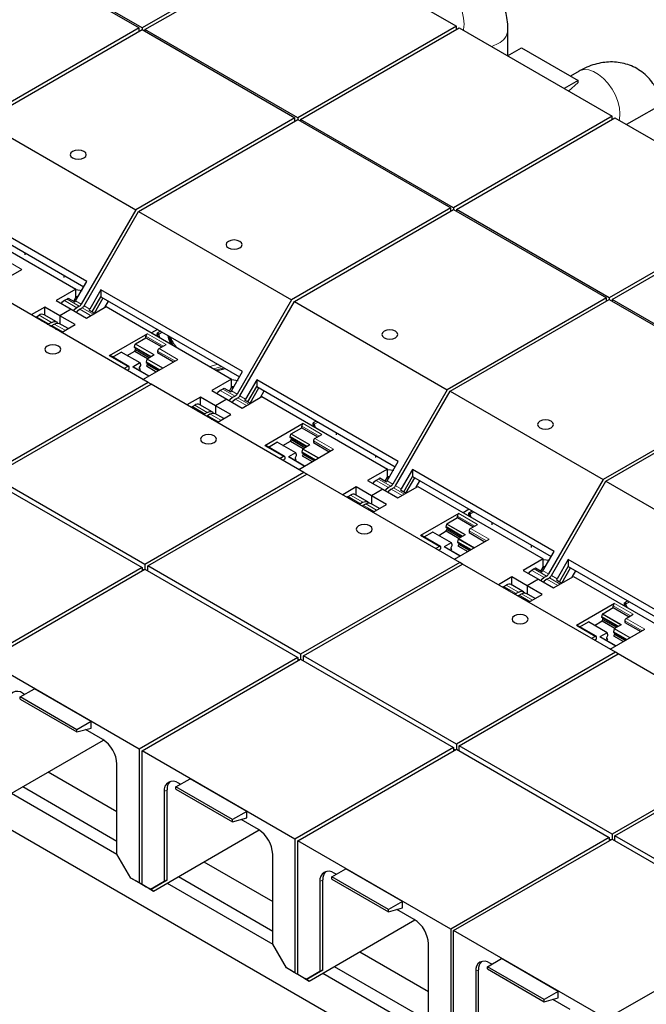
# Model space of a CAD drawing. Header units: millimetres. Extents: x 5 to 418, y 2 to 292.
# Tile 21 of 40: x 259 to 274, y 102 to 127. Entities that reach past the tile are written whole.
import ezdxf

# ---------------------------------------------------------------- set-up
doc = ezdxf.new("R2010")
doc.units = ezdxf.units.MM

msp = doc.modelspace()

# ---------------------------------------------------------------- linework, layer by layer
at = {"color": 7, "linetype": 'Continuous', "lineweight": 25}
for p, q in [((284.3032, 130.2053), (273.7424, 124.1087)), ((265.6016, 128.8083), (261.6418, 126.5224)), ((257.7527, 128.7267), (261.5711, 126.5224)), ((261.6418, 126.5224), (257.8234, 128.7267)), ((261.7125, 126.4815), (265.6723, 128.7675)), ((265.6723, 128.7675), (269.4907, 126.5632)), ((261.5711, 126.5224), (257.597, 124.2282)), ((257.6677, 124.1874), (261.6418, 126.4816)), ((261.5711, 126.4407), (261.5711, 126.5224)), ((261.6418, 126.5224), (261.6418, 126.4816)), ((261.6418, 126.4816), (265.4602, 124.2772)), ((265.5309, 124.2772), (261.7125, 126.4815)), ((261.7125, 126.4815), (261.7125, 126.4407)), ((269.4907, 126.5632), (265.5309, 124.2772)), ((265.6016, 124.2364), (269.5614, 126.5224)), ((269.4907, 126.4815), (269.4907, 126.5632)), ((269.5614, 126.5224), (273.3798, 124.3181)), ((270.7797, 125.8337), (270.7797, 126.473)), ((270.767, 125.8264), (271.117, 126.0284)), ((271.117, 126.0284), (272.5313, 125.212)), ((272.5603, 125.4453), (272.3437, 125.3203)), ((272.5313, 125.212), (272.1812, 125.01)), ((272.292, 124.946), (272.5313, 125.1581)), ((272.5313, 125.1581), (272.5313, 125.212)), ((257.6677, 124.1874), (261.4861, 121.9831)), ((265.4602, 124.2772), (261.4861, 121.9831)), ((261.5568, 121.9422), (265.5309, 124.2364)), ((265.4602, 124.1956), (265.4602, 124.2772)), ((265.5309, 124.2772), (265.5309, 124.2364)), ((265.5309, 124.2364), (269.3493, 122.0321)), ((269.42, 122.0321), (265.6016, 124.2364)), ((265.6016, 124.2364), (265.6016, 124.1956)), ((273.3798, 124.3181), (269.42, 122.0321)), ((269.4907, 121.9913), (273.4505, 124.2772)), ((273.3798, 124.2364), (273.3798, 124.3181)), ((273.4505, 124.2772), (277.2689, 122.0729)), ((260.2632, 120.1914), (256.7276, 122.2325)), ((256.7276, 122.0592), (260.1881, 120.0615)), ((261.4861, 121.9831), (260.1262, 119.6276)), ((260.1969, 119.5868), (261.5568, 121.9422)), ((261.5568, 121.9422), (265.3752, 119.7379)), ((269.3493, 122.0321), (265.3752, 119.7379)), ((265.4459, 119.6971), (269.42, 121.9913)), ((269.3493, 121.9505), (269.3493, 122.0321)), ((269.42, 122.0321), (269.42, 121.9913)), ((269.42, 121.9913), (273.2384, 119.787)), ((273.3091, 119.787), (269.4907, 121.9913)), ((269.4907, 121.9913), (269.4907, 121.9505)), ((277.2689, 122.0729), (273.3091, 119.787)), ((273.3798, 119.7462), (277.3396, 122.0321)), ((256.8582, 121.8115), (259.9907, 120.0031)), ((258.7124, 120.9134), (258.7124, 120.8552)), ((257.7761, 119.9941), (258.6437, 120.495)), ((259.6922, 120.3478), (259.6922, 120.2896)), ((259.9848, 119.7093), (260.2632, 120.1914)), ((259.9907, 120.0031), (259.4957, 119.7174)), ((259.9907, 119.7981), (259.9907, 120.0031)), ((259.9907, 119.9916), (260.1498, 119.971)), ((260.6167, 119.9873), (260.3383, 119.5052)), ((264.1522, 117.9463), (260.6167, 119.9873)), ((260.6167, 119.9873), (260.6167, 119.8141)), ((261.7975, 117.6726), (257.9791, 119.8769)), ((259.4957, 119.7174), (259.874, 119.499)), ((259.7686, 119.7524), (259.7079, 119.7174)), ((259.8006, 119.7798), (259.9668, 119.6838)), ((259.9353, 119.7021), (259.9907, 119.7981)), ((259.9907, 119.8164), (260.0424, 119.809)), ((260.0419, 119.8083), (259.9907, 119.8156)), ((259.9907, 119.7981), (260.0247, 119.7785)), ((260.3978, 119.435), (260.6167, 119.8141)), ((260.4537, 119.4028), (260.6726, 119.7818)), ((260.6167, 119.8141), (264.0772, 117.8164)), ((260.7127, 119.5464), (260.8047, 119.7056)), ((265.3752, 119.7379), (264.0153, 117.3825)), ((264.086, 117.3417), (265.4459, 119.6971)), ((265.4459, 119.6971), (269.2643, 117.4928)), ((273.2384, 119.787), (269.2643, 117.4928)), ((269.335, 117.452), (273.3091, 119.7462)), ((273.2384, 119.7054), (273.2384, 119.787)), ((273.3091, 119.787), (273.3091, 119.7462)), ((273.3091, 119.7462), (277.1275, 117.5419)), ((277.1982, 117.5419), (273.3798, 119.7462)), ((273.3798, 119.7462), (273.3798, 119.7054)), ((259.2129, 119.5541), (258.8756, 119.3594)), ((259.5912, 119.3357), (259.2129, 119.5541)), ((259.2129, 119.352), (259.2129, 119.5541)), ((259.874, 119.499), (259.5912, 119.3357)), ((259.874, 119.499), (260.2524, 119.2806)), ((260.0762, 119.5748), (260.0155, 119.5398)), ((260.0862, 119.499), (260.1469, 119.534)), ((260.2524, 119.2806), (260.7473, 119.5663)), ((260.3204, 119.4797), (260.4589, 119.3998)), ((260.7473, 119.5663), (263.8798, 117.758)), ((271.4918, 98.9285), (236.1365, 119.3387)), ((258.9787, 119.3053), (258.9781, 119.3002)), ((259.1449, 119.2094), (258.9787, 119.3053)), ((259.0108, 119.3149), (259.0715, 119.35)), ((259.5028, 119.1847), (259.1952, 119.3622)), ((259.5912, 119.3357), (259.5912, 119.1336)), ((259.9695, 119.1173), (259.5912, 119.3357)), ((259.3791, 119.1724), (259.3184, 119.1373)), ((259.3891, 119.0965), (259.4498, 119.1316)), ((259.4984, 119.0053), (259.4978, 119.0002)), ((259.6369, 118.9253), (259.4984, 119.0053)), ((259.7945, 119.0163), (259.5735, 119.1438)), ((259.6322, 118.9226), (259.9695, 119.1173)), ((262.0317, 118.9973), (261.8824, 118.9111)), ((262.1052, 118.9548), (262.029, 118.9109)), ((261.7762, 118.8908), (260.8216, 118.3397)), ((261.4779, 118.6369), (261.7408, 118.7887)), ((261.7408, 118.7887), (261.7408, 118.8295)), ((261.7408, 118.7887), (262.1368, 118.5601)), ((262.0226, 118.8587), (262.0226, 118.8301)), ((262.0495, 118.8743), (262.0784, 118.7979)), ((261.4544, 118.5581), (261.4712, 118.6274)), ((261.4544, 118.5417), (261.4544, 118.5581)), ((261.8646, 118.3213), (261.4544, 118.5581)), ((261.8504, 118.3131), (261.4544, 118.5417)), ((261.4615, 118.4561), (261.4827, 118.4928)), ((261.4827, 118.4928), (261.4827, 118.5254)), ((261.4827, 118.4928), (261.8222, 118.2968)), ((262.0661, 118.5193), (262.2429, 118.6213)), ((261.3133, 118.0727), (260.8466, 118.3422)), ((260.9069, 118.3073), (261.1198, 118.4302)), ((261.5915, 118.1613), (261.1248, 118.4307)), ((261.2712, 118.3462), (261.4615, 118.4561)), ((261.4615, 118.4561), (261.7797, 118.2723)), ((261.6652, 117.749), (262.5328, 118.2499)), ((261.7611, 118.2559), (261.7443, 118.1867)), ((261.7678, 118.2655), (261.9446, 118.3675)), ((262.0307, 118.458), (262.0307, 118.4172)), ((262.0307, 118.4172), (262.4267, 118.1886)), ((261.2883, 118.0703), (261.1985, 118.0184)), ((261.2692, 117.9776), (261.3236, 118.009)), ((261.3236, 118.009), (261.3236, 118.0498)), ((261.5865, 118.1608), (261.4097, 118.0587)), ((261.8086, 117.8318), (261.4147, 118.0592)), ((261.5611, 117.9747), (261.6029, 117.9989)), ((261.5817, 118.0438), (261.61, 118.0927)), ((261.5817, 118.0111), (261.5817, 118.0438)), ((261.6029, 117.9989), (261.5817, 118.0111)), ((261.61, 118.1091), (261.5932, 118.159)), ((261.61, 118.0927), (261.61, 118.1091)), ((261.7443, 118.1867), (262.0838, 117.9907)), ((261.7443, 118.1867), (261.7443, 118.1702)), ((261.7443, 118.1702), (262.0696, 117.9825)), ((261.7726, 118.1213), (261.7514, 118.0846)), ((261.7514, 118.0846), (261.9989, 117.9417)), ((261.7726, 118.1539), (261.7726, 118.1213)), ((262.0414, 117.9662), (261.7726, 118.1213)), ((263.5147, 117.9687), (263.7202, 118.0225)), ((263.8798, 117.758), (263.3848, 117.4722)), ((263.8739, 117.4641), (264.1522, 117.9463)), ((263.8798, 117.553), (263.8798, 117.758)), ((263.8798, 117.7464), (264.0389, 117.7259)), ((264.5058, 117.7422), (264.2274, 117.26)), ((268.0413, 115.7012), (264.5058, 117.7422)), ((264.5058, 117.7422), (264.5058, 117.569)), ((261.7975, 117.6726), (257.8234, 115.3784)), ((257.8941, 115.3376), (261.8682, 117.6318)), ((261.8682, 117.6318), (261.7975, 117.6726)), ((265.6866, 115.4275), (261.8682, 117.6318)), ((263.6577, 117.5073), (263.597, 117.4722)), ((263.6897, 117.5347), (263.8559, 117.4387)), ((263.8244, 117.4569), (263.8798, 117.553)), ((263.8798, 117.5713), (263.9315, 117.5639)), ((263.931, 117.5632), (263.8798, 117.5705)), ((263.8798, 117.553), (263.9138, 117.5334)), ((264.2869, 117.1899), (264.5058, 117.569)), ((264.3428, 117.1576), (264.5617, 117.5367)), ((264.5058, 117.569), (267.9663, 115.5713)), ((269.2643, 117.4928), (267.9044, 115.1374)), ((277.1275, 117.5419), (273.1534, 115.2477)), ((273.2241, 115.2069), (277.1982, 117.5011)), ((263.102, 117.309), (262.7647, 117.1142)), ((263.4803, 117.0906), (263.102, 117.309)), ((263.102, 117.1069), (263.102, 117.309)), ((263.3848, 117.4722), (263.7631, 117.2539)), ((263.7631, 117.2539), (263.4803, 117.0906)), ((263.7631, 117.2539), (264.1414, 117.0355)), ((263.9653, 117.3297), (263.9046, 117.2947)), ((263.9753, 117.2538), (264.036, 117.2889)), ((264.1414, 117.0355), (264.6364, 117.3212)), ((264.2095, 117.2346), (264.3479, 117.1547)), ((264.6018, 117.3012), (264.6938, 117.4605)), ((264.6364, 117.3212), (267.7689, 115.5129)), ((267.9751, 115.0965), (269.335, 117.452)), ((269.335, 117.452), (273.1534, 115.2477)), ((262.8678, 117.0602), (262.8672, 117.0551)), ((263.034, 116.9642), (262.8678, 117.0602)), ((262.8998, 117.0698), (262.9606, 117.1048)), ((263.3919, 116.9395), (263.0843, 117.1171)), ((263.8586, 116.8722), (263.4803, 117.0906)), ((263.4803, 117.0906), (263.4803, 116.8885)), ((263.2682, 116.9273), (263.2074, 116.8922)), ((263.2782, 116.8514), (263.3389, 116.8865)), ((263.3875, 116.7601), (263.3869, 116.7551)), ((263.526, 116.6802), (263.3875, 116.7601)), ((263.6836, 116.7711), (263.4626, 116.8987)), ((263.5213, 116.6775), (263.8586, 116.8722)), ((265.6653, 116.6456), (264.7107, 116.0946)), ((265.367, 116.3918), (265.6299, 116.5436)), ((265.6299, 116.5436), (265.6299, 116.5844)), ((265.6299, 116.5436), (266.0259, 116.315)), ((265.9117, 116.6136), (265.9117, 116.585)), ((265.9943, 116.7097), (265.9181, 116.6658)), ((265.9386, 116.6292), (265.9675, 116.5528)), ((265.3435, 116.313), (265.3603, 116.3823)), ((265.3435, 116.2966), (265.3435, 116.313)), ((265.7537, 116.0762), (265.3435, 116.313)), ((265.7395, 116.068), (265.3435, 116.2966)), ((265.3718, 116.2477), (265.3718, 116.2803)), ((265.9552, 116.2742), (266.1319, 116.3762)), ((266.4906, 116.4232), (266.4906, 116.365)), ((265.2023, 115.8276), (264.7357, 116.097)), ((264.796, 116.0622), (265.0089, 116.1851)), ((265.4806, 115.9162), (265.0139, 116.1856)), ((265.1603, 116.1011), (265.3506, 116.2109)), ((265.3506, 116.2109), (265.3718, 116.2477)), ((265.3506, 116.2109), (265.6688, 116.0272)), ((265.3718, 116.2477), (265.7113, 116.0517)), ((265.5542, 115.5039), (266.4219, 116.0047)), ((265.6502, 116.0108), (265.6334, 115.9415)), ((265.6569, 116.0203), (265.8337, 116.1224)), ((265.9198, 116.2129), (265.9198, 116.1721)), ((265.9198, 116.1721), (266.3158, 115.9435)), ((265.1773, 115.8251), (265.0876, 115.7733)), ((265.1583, 115.7325), (265.2127, 115.7639)), ((265.2127, 115.7639), (265.2127, 115.8047)), ((265.4756, 115.9157), (265.2988, 115.8136)), ((265.6977, 115.5867), (265.3038, 115.8141)), ((265.4708, 115.7987), (265.4991, 115.8476)), ((265.4708, 115.766), (265.4708, 115.7987)), ((265.492, 115.7537), (265.4708, 115.766)), ((265.4991, 115.864), (265.4823, 115.9139)), ((265.4991, 115.8476), (265.4991, 115.864)), ((265.6334, 115.9415), (265.9729, 115.7456)), ((265.6334, 115.9415), (265.6334, 115.9251)), ((265.6334, 115.9251), (265.9587, 115.7374)), ((265.6617, 115.8762), (265.6405, 115.8395)), ((265.6405, 115.8395), (265.888, 115.6966)), ((265.6617, 115.9088), (265.6617, 115.8762)), ((265.9305, 115.7211), (265.6617, 115.8762)), ((267.4704, 115.8576), (267.4704, 115.7994)), ((265.4502, 115.7296), (265.492, 115.7537)), ((267.7689, 115.5129), (267.2739, 115.2271)), ((267.7629, 115.219), (268.0413, 115.7012)), ((267.7689, 115.3079), (267.7689, 115.5129)), ((261.7125, 113.1333), (257.8941, 115.3376)), ((265.6866, 115.4275), (261.7125, 113.1333)), ((261.7832, 113.0925), (265.7573, 115.3866)), ((265.7573, 115.3866), (265.6866, 115.4275)), ((269.5757, 113.1823), (265.7573, 115.3866)), ((267.5788, 115.2895), (267.745, 115.1936)), ((267.7134, 115.2118), (267.7689, 115.3079)), ((267.7689, 115.5013), (267.928, 115.4807)), ((267.7689, 115.3262), (267.8206, 115.3188)), ((267.8201, 115.318), (267.7689, 115.3253)), ((267.7689, 115.3079), (267.8029, 115.2882)), ((268.3949, 115.4971), (268.1165, 115.0149)), ((268.176, 114.9448), (268.3949, 115.3239)), ((268.2319, 114.9125), (268.4508, 115.2916)), ((271.9304, 113.4561), (268.3949, 115.4971)), ((268.3949, 115.4971), (268.3949, 115.3239)), ((268.3949, 115.3239), (271.8554, 113.3262)), ((257.8234, 115.2559), (261.6418, 113.0516)), ((266.9911, 115.0638), (266.6538, 114.8691)), ((267.3694, 114.8454), (266.9911, 115.0638)), ((266.9911, 114.8618), (266.9911, 115.0638)), ((267.2739, 115.2271), (267.6522, 115.0087)), ((267.5468, 115.2622), (267.4861, 115.2271)), ((267.8544, 115.0846), (267.7936, 115.0495)), ((267.8644, 115.0087), (267.9251, 115.0438)), ((268.0305, 114.7903), (268.5255, 115.0761)), ((268.4909, 115.0561), (268.5828, 115.2154)), ((268.5255, 115.0761), (271.658, 113.2677)), ((273.1534, 115.2477), (271.7935, 112.8922)), ((271.8642, 112.8514), (273.2241, 115.2069)), ((273.2241, 115.2069), (277.0425, 113.0026)), ((266.7569, 114.815), (266.7562, 114.81)), ((266.9231, 114.7191), (266.7569, 114.815)), ((266.7889, 114.8247), (266.8497, 114.8597)), ((267.281, 114.6944), (266.9734, 114.872)), ((267.6522, 115.0087), (267.3694, 114.8454)), ((267.7477, 114.6271), (267.3694, 114.8454)), ((267.3694, 114.8454), (267.3694, 114.6434)), ((267.6522, 115.0087), (268.0305, 114.7903)), ((268.0985, 114.9895), (268.237, 114.9096)), ((267.1572, 114.6822), (267.0965, 114.6471)), ((267.1672, 114.6063), (267.228, 114.6413)), ((267.5727, 114.526), (267.3517, 114.6536)), ((267.4104, 114.4323), (267.7477, 114.6271)), ((267.2766, 114.515), (267.276, 114.51)), ((267.4151, 114.4351), (267.2766, 114.515)), ((269.5543, 114.4005), (268.5997, 113.8494)), ((269.2561, 114.1467), (269.519, 114.2984)), ((269.519, 114.2984), (269.519, 114.3393)), ((269.519, 114.2984), (269.915, 114.0699)), ((269.8099, 114.507), (269.6606, 114.4208)), ((269.8008, 114.3684), (269.8008, 114.3399)), ((269.8833, 114.4646), (269.8072, 114.4207)), ((269.8277, 114.384), (269.8566, 114.3077)), ((269.2326, 114.0679), (269.2494, 114.1371)), ((269.2326, 114.0515), (269.2326, 114.0679)), ((269.6428, 113.8311), (269.2326, 114.0679)), ((269.6286, 113.8229), (269.2326, 114.0515)), ((269.8443, 114.029), (270.021, 114.1311)), ((270.3797, 114.1781), (270.3797, 114.1199)), ((269.0914, 113.5825), (268.6247, 113.8519)), ((268.6851, 113.8171), (268.898, 113.94)), ((269.3697, 113.671), (268.903, 113.9404)), ((269.0494, 113.8559), (269.2397, 113.9658)), ((269.2397, 113.9658), (269.2609, 114.0026)), ((269.2397, 113.9658), (269.5579, 113.7821)), ((269.2609, 114.0026), (269.2609, 114.0351)), ((269.2609, 114.0026), (269.6004, 113.8066)), ((269.546, 113.7752), (269.7228, 113.8773)), ((269.8089, 113.9678), (269.8089, 113.927)), ((269.8089, 113.927), (270.2049, 113.6984)), ((269.0664, 113.58), (268.9766, 113.5282)), ((269.1018, 113.5188), (269.1018, 113.5596)), ((269.3647, 113.6705), (269.1879, 113.5685)), ((269.5868, 113.3416), (269.1929, 113.569)), ((269.3599, 113.5535), (269.3882, 113.6024)), ((269.3599, 113.5209), (269.3599, 113.5535)), ((269.3882, 113.6189), (269.3714, 113.6688)), ((269.3882, 113.6024), (269.3882, 113.6189)), ((269.4433, 113.2588), (270.3109, 113.7596)), ((269.5393, 113.7657), (269.5225, 113.6964)), ((269.5225, 113.6964), (269.862, 113.5004)), ((269.5225, 113.6964), (269.5225, 113.68)), ((269.5225, 113.68), (269.8478, 113.4922)), ((269.5508, 113.6311), (269.5296, 113.5943)), ((269.5296, 113.5943), (269.7771, 113.4515)), ((269.5508, 113.6637), (269.5508, 113.6311)), ((269.8195, 113.4759), (269.5508, 113.6311)), ((271.3595, 113.6125), (271.3595, 113.5542)), ((269.0474, 113.4874), (269.1018, 113.5188)), ((269.3393, 113.4845), (269.3811, 113.5086)), ((269.3811, 113.5086), (269.3599, 113.5209)), ((271.652, 112.9739), (271.9304, 113.4561)), ((261.7125, 113.1333), (261.7125, 113.0108)), ((265.6016, 110.8882), (261.7832, 113.0925)), ((261.7832, 112.97), (261.7832, 113.0925)), ((269.5757, 113.1823), (265.6016, 110.8882)), ((265.6723, 110.8473), (269.6464, 113.1415)), ((269.6464, 113.1415), (269.5757, 113.1823)), ((273.4648, 110.9372), (269.6464, 113.1415)), ((271.658, 113.2677), (271.163, 112.982)), ((271.6025, 112.9667), (271.658, 113.0627)), ((271.658, 113.0627), (271.658, 113.2677)), ((271.658, 113.2562), (271.8171, 113.2356)), ((271.658, 113.081), (271.7096, 113.0737)), ((271.7092, 113.0729), (271.658, 113.0802)), ((271.658, 113.0627), (271.692, 113.0431)), ((272.284, 113.252), (272.0056, 112.7698)), ((272.0651, 112.6997), (272.284, 113.0787)), ((275.8195, 111.2109), (272.284, 113.252)), ((272.284, 113.252), (272.284, 113.0787)), ((272.284, 113.0787), (275.7445, 111.081)), ((261.6418, 113.0516), (257.682, 110.7657)), ((257.7527, 110.7249), (261.7125, 113.0108)), ((261.6418, 113.0516), (261.6418, 112.97)), ((261.6772, 112.9904), (261.6418, 113.0108)), ((261.7125, 113.0108), (265.5309, 110.8065)), ((270.8802, 112.8187), (270.5429, 112.624)), ((271.2585, 112.6003), (270.8802, 112.8187)), ((270.8802, 112.6166), (270.8802, 112.8187)), ((271.163, 112.982), (271.5413, 112.7636)), ((271.4359, 113.017), (271.3751, 112.982)), ((271.4679, 113.0444), (271.6341, 112.9485)), ((271.7435, 112.8395), (271.6827, 112.8044)), ((271.9196, 112.5452), (272.4146, 112.831)), ((272.121, 112.6674), (272.3399, 113.0465)), ((272.38, 112.811), (272.4719, 112.9702)), ((272.4146, 112.831), (275.5471, 111.0226)), ((270.646, 112.5699), (270.6453, 112.5649)), ((270.8121, 112.474), (270.646, 112.5699)), ((270.678, 112.5795), (270.7387, 112.6146)), ((271.1701, 112.4493), (270.8625, 112.6269)), ((271.5413, 112.7636), (271.2585, 112.6003)), ((271.6368, 112.3819), (271.2585, 112.6003)), ((271.2585, 112.6003), (271.2585, 112.3983)), ((271.5413, 112.7636), (271.9196, 112.5452)), ((271.7534, 112.7636), (271.8142, 112.7986)), ((271.9876, 112.7444), (272.1261, 112.6644)), ((271.0463, 112.437), (270.9856, 112.402)), ((271.0563, 112.3612), (271.117, 112.3962)), ((271.4618, 112.2809), (271.2408, 112.4085)), ((271.2995, 112.1872), (271.6368, 112.3819)), ((271.1657, 112.2699), (271.1651, 112.2648)), ((271.3042, 112.1899), (271.1657, 112.2699)), ((273.4434, 112.1554), (272.4888, 111.6043)), ((273.4081, 112.0533), (273.4081, 112.0941)), ((273.6899, 112.1233), (273.6899, 112.0948)), ((273.7724, 112.2195), (273.6963, 112.1755)), ((273.7168, 112.1389), (273.7457, 112.0625)), ((273.1217, 111.8228), (273.1384, 111.892)), ((273.1452, 111.9016), (273.4081, 112.0533)), ((273.4081, 112.0533), (273.804, 111.8247)), ((273.7333, 111.7839), (273.9101, 111.886)), ((272.9805, 111.3374), (272.5138, 111.6068)), ((272.5742, 111.5719), (272.7871, 111.6948)), ((273.2588, 111.4259), (272.7921, 111.6953)), ((272.9385, 111.6108), (273.1288, 111.7207)), ((273.1217, 111.8063), (273.1217, 111.8228)), ((273.5319, 111.586), (273.1217, 111.8228)), ((273.5177, 111.5778), (273.1217, 111.8063)), ((273.1288, 111.7207), (273.15, 111.7574)), ((273.1288, 111.7207), (273.447, 111.537)), ((273.15, 111.7574), (273.15, 111.79)), ((273.15, 111.7574), (273.4894, 111.5615)), ((273.4351, 111.5301), (273.6119, 111.6321)), ((273.698, 111.7227), (273.698, 111.6819)), ((273.698, 111.6819), (274.094, 111.4533)), ((272.9555, 111.3349), (272.8657, 111.2831)), ((273.2538, 111.4254), (273.077, 111.3234)), ((273.249, 111.3084), (273.2773, 111.3573)), ((273.2773, 111.3737), (273.2605, 111.4237)), ((273.2773, 111.3573), (273.2773, 111.3737)), ((273.3324, 111.0136), (274.2, 111.5145)), ((273.4284, 111.5206), (273.4116, 111.4513)), ((273.4116, 111.4513), (273.7511, 111.2553)), ((273.4116, 111.4513), (273.4116, 111.4349)), ((273.4116, 111.4349), (273.7369, 111.2471)), ((273.4399, 111.386), (273.4187, 111.3492)), ((273.4187, 111.3492), (273.6662, 111.2063)), ((273.4399, 111.4185), (273.4399, 111.386)), ((273.7086, 111.2308), (273.4399, 111.386)), ((272.9364, 111.2422), (272.9909, 111.2736)), ((272.9909, 111.2736), (272.9909, 111.3145)), ((273.4759, 111.0965), (273.082, 111.3239)), ((273.2284, 111.2394), (273.2702, 111.2635)), ((273.249, 111.2757), (273.249, 111.3084)), ((273.2702, 111.2635), (273.249, 111.2757)), ((265.6016, 110.8882), (265.6016, 110.7657)), ((269.4907, 108.643), (265.6723, 110.8473)), ((265.6723, 110.7249), (265.6723, 110.8473)), ((273.4648, 110.9372), (269.4907, 108.643)), ((269.5614, 108.6022), (273.5355, 110.8964)), ((273.5355, 110.8964), (273.4648, 110.9372)), ((277.3539, 108.6921), (273.5355, 110.8964)), ((261.5711, 108.5206), (257.7527, 110.7249)), ((265.5309, 110.8065), (261.5711, 108.5206)), ((261.6418, 108.4797), (265.6016, 110.7657)), ((265.5309, 110.8065), (265.5309, 110.7249)), ((265.5662, 110.7453), (265.5309, 110.7657)), ((265.6016, 110.7657), (269.42, 108.5614)), ((258.6013, 109.8227), (258.9548, 110.0268)), ((258.7108, 109.886), (258.6614, 109.9145)), ((260.369, 109.2104), (258.9548, 110.0268)), ((260.0155, 109.0063), (258.6013, 109.8227)), ((258.6013, 109.7688), (258.6013, 109.8227)), ((258.6013, 109.7688), (260.0155, 108.9524)), ((260.369, 109.2104), (260.0155, 109.0063)), ((260.369, 109.0471), (260.369, 109.2104)), ((260.0155, 108.9524), (260.369, 109.0471)), ((260.0155, 108.9524), (260.0155, 109.0063)), ((260.6625, 108.7593), (260.2289, 109.0096)), ((258.0356, 107.2219), (260.6802, 108.7486)), ((269.4907, 108.643), (269.4907, 108.5206)), ((277.3539, 108.6921), (273.3798, 106.3979)), ((273.4505, 106.3571), (277.4246, 108.6513)), ((261.5711, 108.5206), (261.5711, 105.1809)), ((261.6418, 105.1401), (261.6418, 108.4797)), ((265.4602, 106.2754), (261.6418, 108.4797)), ((269.42, 108.5614), (265.4602, 106.2754)), ((265.5309, 106.2346), (269.4907, 108.5206)), ((269.42, 108.5614), (269.42, 108.4797)), ((269.4553, 108.5001), (269.42, 108.5205)), ((269.4907, 108.5206), (273.3091, 106.3163)), ((273.3798, 106.3979), (269.5614, 108.6022)), ((269.5614, 108.4797), (269.5614, 108.6022)), ((261.016, 105.8974), (261.016, 108.1469)), ((259.2991, 107.9513), (261.016, 106.9602)), ((262.4903, 107.5776), (262.8439, 107.7817)), ((262.5999, 107.6409), (262.5504, 107.6694)), ((264.2581, 106.9653), (262.8439, 107.7817)), ((258.3797, 107.4206), (261.016, 105.8987)), ((258.6626, 107.5839), (261.016, 106.2253)), ((262.1969, 107.4652), (262.1969, 105.2157)), ((262.2676, 105.2565), (262.2676, 107.5061)), ((263.9046, 106.7612), (262.4903, 107.5776)), ((262.4903, 107.5237), (262.4903, 107.5776)), ((262.4903, 107.5237), (263.9046, 106.7073)), ((264.2581, 106.9653), (263.9046, 106.7612)), ((264.2581, 106.802), (264.2581, 106.9653)), ((263.9046, 106.7073), (264.2581, 106.802)), ((263.9046, 106.7073), (263.9046, 106.7612)), ((264.5516, 106.5142), (264.118, 106.7645)), ((261.9247, 104.9768), (264.5693, 106.5035)), ((265.4602, 106.2754), (265.4602, 102.9358)), ((265.5309, 102.895), (265.5309, 106.2346)), ((269.3493, 104.0303), (265.5309, 106.2346)), ((273.3091, 106.3163), (269.3493, 104.0303)), ((269.42, 103.9895), (273.3798, 106.2754)), ((273.3091, 106.3163), (273.3091, 106.2346)), ((273.3444, 106.255), (273.3091, 106.2754)), ((273.3798, 106.3979), (273.3798, 106.2754)), ((273.3798, 106.2754), (277.1982, 104.0711)), ((277.2689, 104.1528), (273.4505, 106.3571)), ((273.4505, 106.2346), (273.4505, 106.3571)), ((261.359, 105.3034), (261.016, 105.8974)), ((263.1882, 105.7062), (264.9051, 104.715)), ((264.9051, 103.6523), (264.9051, 105.9018)), ((266.3794, 105.3325), (266.733, 105.5366)), ((268.1472, 104.7202), (266.733, 105.5366)), ((261.5711, 105.1809), (261.359, 105.3034)), ((261.5004, 105.2217), (261.359, 105.3034)), ((261.5357, 105.2013), (261.5004, 105.2217)), ((261.6418, 105.1401), (261.5357, 105.2013)), ((261.8539, 105.0176), (262.2676, 105.2565)), ((262.1969, 105.2157), (261.8539, 105.0176)), ((262.2676, 105.2565), (262.1969, 105.2157)), ((262.5517, 105.3388), (264.9051, 103.9802)), ((266.086, 105.2201), (266.086, 102.9706)), ((266.1567, 103.0114), (266.1567, 105.2609)), ((267.7936, 104.5161), (266.3794, 105.3325)), ((266.3794, 105.2786), (266.3794, 105.3325)), ((266.3794, 105.2786), (267.7936, 104.4622)), ((266.489, 105.3957), (266.4395, 105.4243)), ((261.7479, 105.0788), (261.5711, 105.1809)), ((261.7479, 105.0788), (261.6418, 105.1401)), ((261.8539, 105.0176), (261.6418, 105.1401)), ((261.8186, 105.038), (261.6418, 105.1401)), ((261.7479, 105.0788), (261.7479, 105.0788)), ((261.8186, 105.038), (261.9247, 104.9768)), ((261.9247, 104.9768), (261.8186, 105.038)), ((261.8539, 105.0176), (261.8186, 105.038)), ((261.8539, 105.0176), (261.8539, 105.0176)), ((262.2688, 105.1754), (264.9051, 103.6535)), ((268.1472, 104.7202), (267.7936, 104.5161)), ((268.1472, 104.5569), (268.1472, 104.7202)), ((267.7936, 104.4622), (268.1472, 104.5569)), ((267.7936, 104.4622), (267.7936, 104.5161)), ((268.4406, 104.2691), (268.0071, 104.5194)), ((265.8137, 102.7317), (268.4583, 104.2583)), ((269.3493, 104.0303), (269.3493, 100.6907)), ((269.42, 100.6498), (269.42, 103.9895)), ((273.2384, 101.7852), (269.42, 103.9895)), ((277.1982, 104.0711), (273.2384, 101.7852)), ((265.2481, 103.0583), (264.9051, 103.6523)), ((268.7942, 101.4071), (268.7942, 103.6567)), ((267.0773, 103.4611), (268.7942, 102.4699)), ((270.2685, 103.0874), (270.6221, 103.2915)), ((272.0363, 102.4751), (270.6221, 103.2915)), ((265.4602, 102.9358), (265.2481, 103.0583)), ((265.3895, 102.9766), (265.2481, 103.0583)), ((265.743, 102.7725), (266.1567, 103.0114)), ((266.1567, 103.0114), (266.086, 102.9706)), ((266.4408, 103.0936), (268.7942, 101.735)), ((270.0458, 100.7663), (270.0458, 103.0158)), ((271.6827, 102.271), (270.2685, 103.0874)), ((270.2685, 103.0335), (270.2685, 103.0874)), ((270.2685, 103.0335), (271.6827, 102.217)), ((270.3781, 103.1506), (270.3286, 103.1792)), ((265.4248, 102.9562), (265.3895, 102.9766)), ((265.5309, 102.8949), (265.4248, 102.9562)), ((265.637, 102.8337), (265.4602, 102.9358)), ((265.743, 102.7725), (265.5309, 102.895)), ((265.7077, 102.7929), (265.5309, 102.895)), ((265.637, 102.8337), (265.5309, 102.8949)), ((265.637, 102.8337), (265.637, 102.8337)), ((265.7077, 102.7929), (265.8137, 102.7317)), ((265.8137, 102.7317), (265.7077, 102.7929)), ((265.743, 102.7725), (265.7077, 102.7929)), ((266.086, 102.9706), (265.743, 102.7725)), ((265.743, 102.7725), (265.743, 102.7725)), ((266.1579, 102.9303), (268.7942, 101.4084)), ((269.9751, 102.975), (269.9751, 100.7254)), ((272.0363, 102.4751), (271.6827, 102.271)), ((271.6827, 102.217), (272.0363, 102.3118)), ((271.6827, 102.217), (271.6827, 102.271)), ((272.3297, 102.024), (271.8962, 102.2742)), ((272.0363, 102.3118), (272.0363, 102.4751))]:
    msp.add_line(p, q, dxfattribs=at)
at = {"color": 7, "linetype": 'Continuous', "lineweight": 18}
for p, q in [((258.6437, 120.495), (258.177, 120.7644)), ((260.0155, 119.5398), (259.7079, 119.7174)), ((259.7686, 119.7524), (260.0762, 119.5748)), ((260.1262, 119.6276), (259.9848, 119.7093)), ((260.3584, 119.3418), (260.0862, 119.499)), ((260.4191, 119.3769), (260.1469, 119.534)), ((260.3383, 119.5052), (260.1969, 119.5868)), ((259.0108, 119.3149), (259.3184, 119.1373)), ((259.0715, 119.35), (259.3791, 119.1724)), ((259.6613, 118.9394), (259.3891, 119.0965)), ((259.4498, 119.1316), (259.722, 118.9744)), ((261.7408, 118.8295), (262.1721, 118.5805)), ((262.2429, 118.6213), (261.7762, 118.8908)), ((262.0495, 118.8743), (262.1471, 118.9306)), ((261.4712, 118.6274), (261.933, 118.3608)), ((261.9446, 118.3675), (261.4779, 118.6369)), ((262.5328, 118.2499), (262.0661, 118.5193)), ((260.8216, 118.3397), (261.2883, 118.0703)), ((261.1198, 118.4302), (261.5865, 118.1608)), ((261.7611, 118.2559), (262.1522, 118.0302)), ((262.1638, 118.0369), (261.7678, 118.2655)), ((262.0307, 118.458), (262.4621, 118.209)), ((261.4097, 118.0587), (261.8057, 117.8301)), ((263.3347, 118.0727), (263.5401, 118.1265)), ((263.638, 118.0699), (263.4326, 118.0162)), ((263.6932, 118.0381), (263.4877, 117.9843)), ((263.6577, 117.5073), (263.9653, 117.3297)), ((263.9046, 117.2947), (263.597, 117.4722)), ((264.0153, 117.3825), (263.8739, 117.4641)), ((264.2475, 117.0967), (263.9753, 117.2538)), ((264.3082, 117.1317), (264.036, 117.2889)), ((264.2274, 117.26), (264.086, 117.3417)), ((262.8998, 117.0698), (263.2074, 116.8922)), ((262.9606, 117.1048), (263.2682, 116.9273)), ((263.5504, 116.6943), (263.2782, 116.8514)), ((263.3389, 116.8865), (263.6111, 116.7293)), ((265.6299, 116.5844), (266.0612, 116.3354)), ((266.1319, 116.3762), (265.6653, 116.6456)), ((265.9386, 116.6292), (266.0362, 116.6855)), ((265.3603, 116.3823), (265.8221, 116.1157)), ((265.8337, 116.1224), (265.367, 116.3918)), ((266.4219, 116.0047), (265.9552, 116.2742)), ((264.7107, 116.0946), (265.1773, 115.8251)), ((265.0089, 116.1851), (265.4756, 115.9157)), ((265.6502, 116.0108), (266.0413, 115.785)), ((266.0529, 115.7917), (265.6569, 116.0203)), ((265.9198, 116.2129), (266.3511, 115.9639)), ((265.2988, 115.8136), (265.6948, 115.585)), ((267.7936, 115.0495), (267.4861, 115.2271)), ((267.5468, 115.2622), (267.8544, 115.0846)), ((267.9044, 115.1374), (267.7629, 115.219)), ((268.1973, 114.8866), (267.9251, 115.0438)), ((268.1165, 115.0149), (267.9751, 115.0965)), ((266.7889, 114.8247), (267.0965, 114.6471)), ((266.8497, 114.8597), (267.1572, 114.6822)), ((268.1366, 114.8516), (267.8644, 115.0087)), ((267.4395, 114.4491), (267.1672, 114.6063)), ((267.228, 114.6413), (267.5002, 114.4842)), ((269.519, 114.3393), (269.9503, 114.0903)), ((270.021, 114.1311), (269.5543, 114.4005)), ((269.8277, 114.384), (269.9253, 114.4404)), ((269.2494, 114.1371), (269.7112, 113.8706)), ((269.7228, 113.8773), (269.2561, 114.1467)), ((268.5997, 113.8494), (269.0664, 113.58)), ((268.898, 113.94), (269.3647, 113.6705)), ((269.8089, 113.9678), (270.2402, 113.7188)), ((270.3109, 113.7596), (269.8443, 114.029)), ((269.1879, 113.5685), (269.5839, 113.3399)), ((269.5393, 113.7657), (269.9304, 113.5399)), ((269.942, 113.5466), (269.546, 113.7752)), ((271.6827, 112.8044), (271.3751, 112.982)), ((271.4359, 113.017), (271.7435, 112.8395)), ((271.7935, 112.8922), (271.652, 112.9739)), ((272.0056, 112.7698), (271.8642, 112.8514)), ((270.678, 112.5795), (270.9856, 112.402)), ((270.7387, 112.6146), (271.0463, 112.437)), ((272.0257, 112.6064), (271.7534, 112.7636)), ((272.0864, 112.6415), (271.8142, 112.7986)), ((271.3286, 112.204), (271.0563, 112.3612)), ((271.117, 112.3962), (271.3893, 112.2391)), ((273.4081, 112.0941), (273.8394, 111.8451)), ((273.9101, 111.886), (273.4434, 112.1554)), ((273.7168, 112.1389), (273.8144, 112.1952)), ((273.1384, 111.892), (273.6003, 111.6254)), ((273.6119, 111.6321), (273.1452, 111.9016)), ((272.4888, 111.6043), (272.9555, 111.3349)), ((272.7871, 111.6948), (273.2538, 111.4254)), ((273.698, 111.7227), (274.1293, 111.4737)), ((274.2, 111.5145), (273.7333, 111.7839)), ((273.4284, 111.5206), (273.8194, 111.2948)), ((273.8311, 111.3015), (273.4351, 111.5301)), ((273.077, 111.3234), (273.473, 111.0948)), ((262.2676, 107.5061), (262.1969, 107.4652)), ((266.1567, 105.2609), (266.086, 105.2201)), ((270.0458, 103.0158), (269.9751, 102.975))]:
    msp.add_line(p, q, dxfattribs=at)
at = {"color": 7, "linetype": 'Continuous', "lineweight": 18, "flags": 128}
for points in [[(269.6852, 126.6201), (269.6722, 126.7702), (269.6338, 126.9287), (269.5717, 127.0887), (269.4886, 127.2432), (269.3882, 127.3855), (269.2747, 127.5093), (269.1533, 127.6093), (269.0291, 127.6809), (268.9076, 127.7213), (268.7942, 127.7284), (268.6937, 127.7021), (268.6712, 127.6904)], [(269.6668, 126.4615), (269.6722, 126.485), (269.6852, 126.6201)], [(270.369, 126.0562), (270.3972, 126.0663), (270.5337, 126.1301)], [(273.5742, 124.375), (273.5613, 124.5251), (273.5229, 124.6836), (273.4608, 124.8436), (273.3777, 124.9981), (273.2773, 125.1404), (273.1638, 125.2642), (273.0424, 125.3641), (272.9182, 125.4358), (272.7967, 125.4761), (272.6833, 125.4833), (272.5828, 125.457), (272.5603, 125.4453)], [(273.5559, 124.2164), (273.5613, 124.2398), (273.5742, 124.375)]]:
    msp.add_lwpolyline(points, dxfattribs=at)
at = {"color": 7, "linetype": 'Continuous', "lineweight": 25, "flags": 128}
for points in [[(260.1926, 123.4406), (260.1277, 123.4657), (260.0512, 123.4745), (259.9746, 123.4657), (259.9098, 123.4406), (259.8664, 123.4032), (259.8512, 123.359), (259.8664, 123.3148), (259.9098, 123.2774), (259.9746, 123.2523), (260.0512, 123.2435), (260.1277, 123.2523), (260.1926, 123.2774), (260.236, 123.3148), (260.2512, 123.359), (260.236, 123.4032), (260.1926, 123.4406)], [(264.0817, 121.1955), (264.0168, 121.2205), (263.9403, 121.2293), (263.8637, 121.2205), (263.7988, 121.1955), (263.7555, 121.1581), (263.7403, 121.1139), (263.7555, 121.0697), (263.7988, 121.0322), (263.8637, 121.0072), (263.9403, 120.9984), (264.0168, 121.0072), (264.0817, 121.0322), (264.125, 121.0697), (264.1403, 121.1139), (264.125, 121.1581), (264.0817, 121.1955)], [(259.7079, 119.7174), (259.6431, 119.6656), (259.6235, 119.6436)], [(260.0155, 119.5398), (259.9485, 119.4857), (259.9311, 119.466)], [(260.0862, 119.499), (260.0192, 119.4449), (260.0018, 119.4252)], [(259.3791, 119.1724), (259.446, 119.1957), (259.5028, 119.1846), (259.533, 119.1553)], [(259.4498, 119.1316), (259.5168, 119.1549), (259.5735, 119.1438)], [(267.9708, 118.9504), (267.9059, 118.9754), (267.8294, 118.9842), (267.7528, 118.9754), (267.6879, 118.9504), (267.6446, 118.9129), (267.6294, 118.8687), (267.6446, 118.8246), (267.6879, 118.7871), (267.7528, 118.7621), (267.8294, 118.7533), (267.9059, 118.7621), (267.9708, 118.7871), (268.0141, 118.8246), (268.0294, 118.8687), (268.0141, 118.9129), (267.9708, 118.9504)], [(262.3584, 118.6363), (262.3104, 118.7661), (262.2924, 118.8468)], [(259.5555, 118.5826), (259.4906, 118.6076), (259.4141, 118.6164), (259.3375, 118.6076), (259.2727, 118.5826), (259.2293, 118.5451), (259.2141, 118.501), (259.2293, 118.4568), (259.2727, 118.4193), (259.3375, 118.3943), (259.4141, 118.3855), (259.4906, 118.3943), (259.5555, 118.4193), (259.5989, 118.4568), (259.6141, 118.501), (259.5989, 118.5451), (259.5555, 118.5826)], [(261.5932, 118.159), (261.5928, 118.16), (261.5922, 118.1607), (261.5915, 118.1613), (261.5907, 118.1616), (261.5897, 118.1617), (261.5887, 118.1616), (261.5876, 118.1613), (261.5865, 118.1608)], [(263.597, 117.4722), (263.5322, 117.4205), (263.5126, 117.3985)], [(263.9046, 117.2947), (263.8376, 117.2406), (263.8202, 117.2209)], [(263.9753, 117.2538), (263.9083, 117.1998), (263.8909, 117.1801)], [(263.2682, 116.9273), (263.3351, 116.9506), (263.3919, 116.9395), (263.4221, 116.9102)], [(263.3389, 116.8865), (263.4058, 116.9097), (263.4626, 116.8987)], [(271.8599, 116.7053), (271.795, 116.7303), (271.7184, 116.7391), (271.6419, 116.7303), (271.577, 116.7053), (271.5337, 116.6678), (271.5184, 116.6236), (271.5337, 116.5794), (271.577, 116.542), (271.6419, 116.517), (271.7184, 116.5082), (271.795, 116.517), (271.8599, 116.542), (271.9032, 116.5794), (271.9184, 116.6236), (271.9032, 116.6678), (271.8599, 116.7053)], [(263.4446, 116.3375), (263.3797, 116.3625), (263.3032, 116.3713), (263.2266, 116.3625), (263.1617, 116.3375), (263.1184, 116.3), (263.1032, 116.2558), (263.1184, 116.2117), (263.1617, 116.1742), (263.2266, 116.1492), (263.3032, 116.1404), (263.3797, 116.1492), (263.4446, 116.1742), (263.4879, 116.2117), (263.5032, 116.2558), (263.4879, 116.3), (263.4446, 116.3375)], [(265.4823, 115.9139), (265.4819, 115.9148), (265.4813, 115.9156), (265.4806, 115.9162), (265.4798, 115.9165), (265.4788, 115.9166), (265.4778, 115.9165), (265.4767, 115.9162), (265.4756, 115.9157)], [(267.4861, 115.2271), (267.4213, 115.1754), (267.4017, 115.1534)], [(267.7936, 115.0495), (267.7267, 114.9955), (267.7093, 114.9758)], [(267.8644, 115.0087), (267.7974, 114.9547), (267.78, 114.935)], [(267.1572, 114.6822), (267.2242, 114.7054), (267.281, 114.6944), (267.3112, 114.6651)], [(267.228, 114.6413), (267.2949, 114.6646), (267.3517, 114.6536)], [(267.3337, 114.0924), (267.2688, 114.1174), (267.1922, 114.1262), (267.1157, 114.1174), (267.0508, 114.0924), (267.0075, 114.0549), (266.9922, 114.0107), (267.0075, 113.9665), (267.0508, 113.9291), (267.1157, 113.904), (267.1922, 113.8953), (267.2688, 113.904), (267.3337, 113.9291), (267.377, 113.9665), (267.3922, 114.0107), (267.377, 114.0549), (267.3337, 114.0924)], [(269.3714, 113.6688), (269.371, 113.6697), (269.3704, 113.6705), (269.3697, 113.671), (269.3688, 113.6714), (269.3679, 113.6715), (269.3669, 113.6714), (269.3658, 113.6711), (269.3647, 113.6705)], [(271.3751, 112.982), (271.3104, 112.9303), (271.2908, 112.9082)], [(271.6827, 112.8044), (271.6158, 112.7504), (271.5984, 112.7307)], [(271.7534, 112.7636), (271.6865, 112.7095), (271.6691, 112.6899)], [(271.0463, 112.437), (271.1133, 112.4603), (271.1701, 112.4493), (271.2003, 112.4199)], [(271.117, 112.3962), (271.184, 112.4195), (271.2408, 112.4085)], [(271.2228, 111.8472), (271.1579, 111.8723), (271.0813, 111.881), (271.0048, 111.8723), (270.9399, 111.8472), (270.8966, 111.8098), (270.8813, 111.7656), (270.8966, 111.7214), (270.9399, 111.6839), (271.0048, 111.6589), (271.0813, 111.6501), (271.1579, 111.6589), (271.2228, 111.6839), (271.2661, 111.7214), (271.2813, 111.7656), (271.2661, 111.8098), (271.2228, 111.8472)], [(273.2605, 111.4237), (273.2601, 111.4246), (273.2595, 111.4254), (273.2588, 111.4259), (273.2579, 111.4263), (273.257, 111.4264), (273.256, 111.4263), (273.2549, 111.426), (273.2538, 111.4254)]]:
    msp.add_lwpolyline(points, dxfattribs=at)
at = {"color": 7, "linetype": 'Continuous', "lineweight": 18}
msp.add_arc((270.3637, 126.5117), 0.4178, 294.00737, 354.69075, dxfattribs=at)
at = {"color": 7, "linetype": 'Continuous', "lineweight": 25}
for centre, radius, start, end in [((259.7034, 119.8612), 0.1268, 300.93472, 320.06038), ((259.8391, 119.7931), 0.1681, 319.45224, 330.06915), ((259.9998, 119.6972), 0.1443, 301.9547, 331.14438), ((260.0705, 119.6564), 0.1443, 301.9547, 331.14438), ((260.1926, 119.589), 0.1681, 319.45224, 330.06915), ((258.9769, 119.3694), 0.0641, 271.60719, 301.85107), ((259.143, 119.2588), 0.1159, 63.21316, 128.09727), ((259.1449, 119.2467), 0.0373, 247.05182, 269.92796), ((259.2885, 119.1798), 0.0519, 251.19945, 305.12129), ((259.3592, 119.139), 0.0519, 251.19945, 305.12129), ((259.4985, 119.0426), 0.0373, 247.05182, 269.92796), ((261.8176, 118.826), 0.0768, 122.60548, 177.39452), ((263.1655, 119.077), 0.8887, 195.69088, 212.07384), ((263.1662, 119.0781), 0.8894, 195.76082, 212.1626), ((263.2833, 119.2075), 1.0207, 202.3218, 219.67036), ((261.4864, 118.6238), 0.0157, 122.9164, 166.64038), ((262.1075, 118.4546), 0.0768, 122.60548, 177.39452), ((260.8362, 118.3192), 0.0251, 65.69288, 125.61758), ((261.1228, 118.426), 0.00511, 66.1846, 125.12636), ((261.7763, 118.2523), 0.0157, 122.9164, 166.64038), ((261.3021, 118.0533), 0.0218, 350.78596, 129.20329), ((261.4127, 118.0547), 0.00498, 65.39175, 125.91871), ((263.5925, 117.6161), 0.1268, 300.93472, 320.06038), ((263.7281, 117.548), 0.1681, 319.45224, 330.06915), ((263.8889, 117.4521), 0.1443, 301.9547, 331.14438), ((263.9596, 117.4113), 0.1443, 301.9547, 331.14438), ((264.0817, 117.3439), 0.1681, 319.45224, 330.06915), ((262.866, 117.1243), 0.0641, 271.60719, 301.85107), ((263.0321, 117.0136), 0.1159, 63.21316, 128.09727), ((263.034, 117.0016), 0.0373, 247.05182, 269.92796), ((263.1776, 116.9347), 0.0519, 251.19945, 305.12129), ((263.2483, 116.8938), 0.0519, 251.19945, 305.12129), ((263.3876, 116.7975), 0.0373, 247.05182, 269.92796), ((265.7067, 116.5809), 0.0768, 122.60548, 177.39452), ((265.3755, 116.3787), 0.0157, 122.9164, 166.64038), ((265.9966, 116.2094), 0.0768, 122.60548, 177.39452), ((264.7253, 116.0741), 0.0251, 65.69288, 125.61758), ((265.0118, 116.1809), 0.00511, 66.1846, 125.12636), ((265.6654, 116.0072), 0.0157, 122.9164, 166.64038), ((265.1912, 115.8082), 0.0218, 350.78596, 129.20329), ((265.3017, 115.8096), 0.00498, 65.39175, 125.91871), ((267.4816, 115.371), 0.1268, 300.93472, 320.06038), ((267.6172, 115.3029), 0.1681, 319.45224, 330.06915), ((267.778, 115.207), 0.1443, 301.9547, 331.14438), ((267.8487, 115.1662), 0.1443, 301.9547, 331.14438), ((266.7551, 114.8792), 0.0641, 271.60719, 301.85107), ((266.9212, 114.7685), 0.1159, 63.21316, 128.09727), ((267.9708, 115.0988), 0.1681, 319.45224, 330.06915), ((266.9231, 114.7565), 0.0373, 247.05182, 269.92796), ((267.0667, 114.6895), 0.0519, 251.19945, 305.12129), ((267.1374, 114.6487), 0.0519, 251.19945, 305.12129), ((267.2767, 114.5524), 0.0373, 247.05182, 269.92796), ((269.5957, 114.3358), 0.0768, 122.60548, 177.39452), ((269.2646, 114.1335), 0.0157, 122.9164, 166.64038), ((268.6144, 113.829), 0.0251, 65.69288, 125.61758), ((268.9009, 113.9358), 0.00511, 66.1846, 125.12636), ((269.8857, 113.9643), 0.0768, 122.60548, 177.39452), ((269.0802, 113.5631), 0.0218, 350.78596, 129.20329), ((269.1908, 113.5645), 0.00498, 65.39175, 125.91871), ((269.5545, 113.7621), 0.0157, 122.9164, 166.64038), ((271.3707, 113.1258), 0.1268, 300.93472, 320.06038), ((271.5063, 113.0578), 0.1681, 319.45224, 330.06915), ((271.6671, 112.9619), 0.1443, 301.9547, 331.14438), ((271.7378, 112.921), 0.1443, 301.9547, 331.14438), ((270.6442, 112.634), 0.0641, 271.60719, 301.85107), ((270.8103, 112.5234), 0.1159, 63.21316, 128.09727), ((271.8599, 112.8537), 0.1681, 319.45224, 330.06915), ((270.8122, 112.5113), 0.0373, 247.05182, 269.92796), ((270.9558, 112.4444), 0.0519, 251.19945, 305.12129), ((271.0265, 112.4036), 0.0519, 251.19945, 305.12129), ((271.1657, 112.3072), 0.0373, 247.05182, 269.92796), ((273.4848, 112.0907), 0.0768, 122.60548, 177.39452), ((273.1537, 111.8884), 0.0157, 122.9164, 166.64038), ((272.5035, 111.5839), 0.0251, 65.69288, 125.61758), ((272.79, 111.6907), 0.00511, 66.1846, 125.12636), ((273.7747, 111.7192), 0.0768, 122.60548, 177.39452), ((272.9693, 111.318), 0.0218, 350.78596, 129.20329), ((273.4436, 111.5169), 0.0157, 122.9164, 166.64038), ((273.0799, 111.3193), 0.00498, 65.39175, 125.91871), ((258.5233, 109.7453), 0.2184, 50.79671, 189.21404), ((260.2484, 108.112), 0.7684, 2.60548, 57.39452), ((262.4124, 107.5002), 0.2184, 50.79671, 189.21404), ((262.536, 107.5274), 0.2693, 137.23749, 184.54587), ((264.1375, 105.8669), 0.7684, 2.60548, 57.39452), ((266.3015, 105.2551), 0.2184, 50.79671, 189.21404), ((266.4251, 105.2823), 0.2693, 137.23749, 184.54587), ((268.0266, 103.6218), 0.7684, 2.60548, 57.39452), ((270.1906, 103.01), 0.2184, 50.79671, 189.21404), ((270.3142, 103.0372), 0.2693, 137.23749, 184.54587)]:
    msp.add_arc(centre, radius, start, end, dxfattribs=at)
for points, knots in [([(270.7797, 126.473), (270.7786, 126.5218), (270.7759, 126.6439), (270.7489, 126.8328), (270.6944, 127.0338), (270.6159, 127.2187), (270.515, 127.3859), (270.3893, 127.5387), (270.2392, 127.672), (270.0674, 127.78), (269.8845, 127.8573), (269.6946, 127.9046), (269.5006, 127.9229), (269.3041, 127.9131), (269.1063, 127.8758), (268.9064, 127.81), (268.7622, 127.7421), (268.684, 127.6977), (268.6712, 127.6904)], [0, 0, 0, 0, 0.0477223, 0.1193642, 0.1883631, 0.2548909, 0.3194508, 0.3826313, 0.4512759, 0.5179533, 0.5831763, 0.6475512, 0.711834, 0.7768483, 0.8434186, 0.9122879, 0.9856831, 1, 1, 1, 1]), ([(274.6252, 124.6183), (274.6111, 124.6759), (274.581, 124.7984), (274.5046, 124.9735), (274.4042, 125.1408), (274.2784, 125.2936), (274.1283, 125.4269), (273.9564, 125.5349), (273.7736, 125.6122), (273.5837, 125.6595), (273.3897, 125.6778), (273.1932, 125.668), (272.9954, 125.6306), (272.7955, 125.5649), (272.6513, 125.497), (272.5731, 125.4526), (272.5603, 125.4453)], [0, 0, 0, 0, 0.0676993, 0.1441176, 0.2182754, 0.2908488, 0.3696985, 0.4462887, 0.5212083, 0.5951536, 0.6689932, 0.7436729, 0.8201401, 0.899248, 0.9835547, 1, 1, 1, 1]), ([(262.0226, 118.8587), (262.0228, 118.869), (262.0231, 118.8896), (262.0258, 118.907), (262.0302, 118.9137), (262.0374, 118.9064), (262.0445, 118.8894), (262.049, 118.8759), (262.0495, 118.8743)], [0, 0, 0, 0, 0.1625415, 0.324504, 0.4998447, 0.7117953, 0.9647227, 1, 1, 1, 1]), ([(265.9117, 116.6136), (265.9118, 116.6239), (265.9122, 116.6445), (265.9149, 116.6619), (265.9193, 116.6686), (265.9265, 116.6613), (265.9336, 116.6442), (265.9381, 116.6308), (265.9386, 116.6292)], [0, 0, 0, 0, 0.1625415, 0.324504, 0.4998447, 0.7117953, 0.9647227, 1, 1, 1, 1]), ([(269.8008, 114.3684), (269.8009, 114.3788), (269.8013, 114.3994), (269.804, 114.4167), (269.8084, 114.4235), (269.8156, 114.4162), (269.8227, 114.3991), (269.8272, 114.3857), (269.8277, 114.384)], [0, 0, 0, 0, 0.1625415, 0.324504, 0.4998447, 0.7117953, 0.9647227, 1, 1, 1, 1]), ([(273.6899, 112.1233), (273.69, 112.1337), (273.6904, 112.1543), (273.693, 112.1716), (273.6975, 112.1783), (273.7047, 112.171), (273.7118, 112.154), (273.7163, 112.1406), (273.7168, 112.1389)], [0, 0, 0, 0, 0.1625415, 0.324504, 0.4998447, 0.7117953, 0.9647227, 1, 1, 1, 1])]:
    msp.add_open_spline(points, degree=3, knots=knots, dxfattribs=at)

doc.saveas('drawing.dxf')
